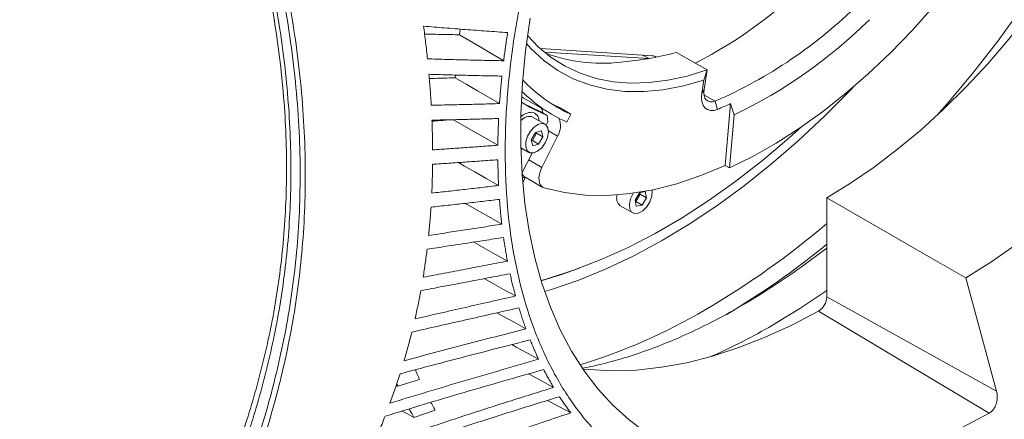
# Model space of a CAD drawing. Header units: millimetres. Extents: x 0 to 1118, y 0 to 864.
# Tile 204 of 256: x 888 to 930, y 133 to 150. Entities that reach past the tile are written whole.
import ezdxf

# ---------------------------------------------------------------- set-up
doc = ezdxf.new("R2010")
doc.units = ezdxf.units.MM

msp = doc.modelspace()

# ---------------------------------------------------------------- linework, layer by layer
at = {"color": 7, "linetype": 'Continuous', "lineweight": 15}
for p, q in [((906.734, 149.131), (906.703, 148.892)), ((914.87, 148.008), (910.126, 148.306)), ((914.708, 147.885), (910.294, 148.162)), ((914.709, 147.885), (914.449, 148.034)), ((917.176, 147.405), (915.888, 148.149)), ((906.532, 147.188), (906.524, 147.072)), ((917.043, 146.976), (917.176, 147.405)), ((917.176, 147.405), (917.049, 146.58)), ((917.043, 146.976), (916.959, 146.427)), ((909.423, 146.208), (910.652, 145.498)), ((916.959, 146.427), (917.049, 146.58)), ((909.463, 145.956), (910.14, 145.638)), ((910.932, 145.809), (910.6, 145.969)), ((910.932, 145.809), (911.418, 145.528)), ((917.614, 145.736), (917.518, 146.085)), ((917.948, 143.363), (918.174, 145.977)), ((918.319, 145.505), (918.174, 145.977)), ((910.329, 145.107), (909.799, 145.413)), ((910.418, 145.477), (910.14, 145.638)), ((910.442, 145.202), (910.418, 145.477)), ((911.418, 145.528), (911.243, 145.198)), ((918.125, 143.261), (918.319, 145.505)), ((910.442, 145.202), (910.376, 145.071)), ((909.92, 144.758), (909.739, 144.445)), ((909.787, 144.418), (909.967, 144.73)), ((910.166, 144.824), (909.92, 144.758)), ((909.967, 144.73), (909.957, 144.768)), ((909.967, 144.73), (910.232, 144.577)), ((910.052, 144.265), (910.232, 144.577)), ((910.232, 144.577), (910.166, 144.824)), ((910.191, 143.281), (910.853, 144.608)), ((909.298, 144.114), (909.642, 143.916)), ((909.739, 144.445), (909.805, 144.199)), ((909.749, 144.408), (909.787, 144.418)), ((909.787, 144.418), (910.052, 144.265)), ((909.805, 144.199), (910.052, 144.265)), ((909.776, 143.884), (909.347, 143.036)), ((917.948, 143.363), (918.125, 143.261)), ((909.472, 142.859), (909.462, 142.83)), ((909.487, 142.866), (910.23, 142.437)), ((909.462, 142.83), (909.379, 142.612)), ((914.05, 142.178), (914.057, 142.19)), ((914.322, 142.205), (914.132, 141.899)), ((914.161, 141.843), (914.351, 142.149)), ((914.564, 142.254), (914.322, 142.205)), ((914.351, 142.149), (914.339, 142.209)), ((914.351, 142.149), (914.617, 141.996)), ((914.617, 141.996), (914.564, 142.254)), ((913.5, 141.658), (914.03, 141.352)), ((914.132, 141.899), (914.184, 141.641)), ((914.144, 141.839), (914.161, 141.843)), ((914.161, 141.843), (914.427, 141.689)), ((914.184, 141.641), (914.427, 141.689)), ((914.427, 141.689), (914.617, 141.996)), ((922.244, 137.81), (922.244, 141.996)), ((928.116, 138.607), (929.421, 133.809)), ((922.244, 137.81), (929.421, 133.809)), ((929.114, 132.883), (921.889, 137.202)), ((904.053, 134.133), (904.098, 134.031)), ((905.016, 134.31), (904.098, 134.031)), ((904.031, 134.067), (904.098, 134.031)), ((905.677, 133.011), (904.772, 132.705))]:
    msp.add_line(p, q, dxfattribs=at)
at = {"color": 9, "linetype": 'Continuous', "lineweight": 15}
for p, q in [((917.045, 146.358), (917.518, 146.085)), ((910.853, 144.608), (910.471, 144.829)), ((909.382, 144.066), (909.3, 144.036)), ((909.634, 143.602), (910.191, 143.281)), ((909.462, 142.83), (909.407, 142.862))]:
    msp.add_line(p, q, dxfattribs=at)
at = {"color": 9, "linetype": 'Continuous', "lineweight": 15, "flags": 128}
for points in [[(926.893, 145.471), (927.412, 146.067), (928.457, 147.325), (929.471, 148.628), (930.451, 149.972), (931.395, 151.352), (932.299, 152.766), (933.161, 154.209), (933.98, 155.677), (934.752, 157.167), (935.476, 158.674), (936.149, 160.195), (936.771, 161.724), (937.338, 163.258), (937.85, 164.793), (938.305, 166.324), (938.702, 167.848), (939.039, 169.359), (939.317, 170.855), (939.522, 172.235)], [(910.305, 138.033), (910.602, 138.121), (911.75, 138.514), (912.91, 138.987), (914.077, 139.539), (915.248, 140.17), (916.42, 140.876), (917.588, 141.656), (918.749, 142.506), (919.9, 143.426), (921.037, 144.411), (922.156, 145.458), (923.254, 146.565), (923.384, 146.701)], [(921.322, 139.18), (922.046, 139.718), (922.244, 139.87)], [(910.161, 138.477), (910.974, 138.728), (911.784, 139.018)], [(919.943, 136.599), (921.107, 137.307), (922.244, 138.068)]]:
    msp.add_lwpolyline(points, dxfattribs=at)
at = {"color": 7, "linetype": 'Continuous', "lineweight": 15, "flags": 128}
for points in [[(932.591, 159.432), (932.016, 158.174), (931.39, 156.931), (930.718, 155.708), (930, 154.511), (929.241, 153.345), (928.443, 152.213), (927.609, 151.121), (926.744, 150.073), (925.85, 149.074), (924.931, 148.127), (923.991, 147.236), (923.033, 146.406), (922.063, 145.638), (921.082, 144.938), (920.097, 144.306), (919.11, 143.747), (918.125, 143.261)], [(922.244, 141.996), (923.247, 142.611), (924.245, 143.295), (925.236, 144.047), (926.215, 144.862), (927.179, 145.739), (928.124, 146.674), (929.046, 147.662), (929.941, 148.701), (930.806, 149.786), (931.638, 150.913), (932.434, 152.078), (933.19, 153.275), (933.903, 154.501), (934.572, 155.75)], [(940.354, 152.263), (939.634, 150.931), (938.863, 149.627), (938.044, 148.356), (937.182, 147.124), (936.279, 145.937), (935.34, 144.799), (934.369, 143.716), (933.371, 142.692), (932.348, 141.731), (931.307, 140.839), (930.251, 140.018), (929.186, 139.273), (928.116, 138.607)], [(918.928, 130.434), (917.99, 130.599), (917.087, 130.843), (916.222, 131.165), (915.399, 131.565), (914.618, 132.042), (913.883, 132.593), (913.196, 133.218), (912.56, 133.914), (911.975, 134.679), (911.444, 135.511), (910.969, 136.408), (910.551, 137.366), (910.191, 138.382), (909.89, 139.454), (909.649, 140.578), (909.47, 141.751), (909.352, 142.968), (909.296, 144.227), (909.302, 145.524), (909.37, 146.854), (909.5, 148.213), (909.691, 149.598)], [(906.703, 148.892), (907.141, 148.635), (907.579, 148.378), (908.076, 148.086), (908.573, 147.794)], [(909.582, 148.858), (910.039, 148.385), (910.586, 147.937), (911.179, 147.563), (911.815, 147.266), (912.491, 147.047), (913.203, 146.907), (913.949, 146.847), (914.723, 146.867), (915.521, 146.967), (916.34, 147.147), (917.176, 147.405)], [(909.537, 148.518), (909.725, 148.312), (910.27, 147.806), (910.867, 147.379), (911.512, 147.032), (912.201, 146.769), (912.931, 146.589), (913.698, 146.495), (914.497, 146.487), (915.324, 146.565), (916.174, 146.728), (917.043, 146.976)], [(906.524, 147.072), (906.992, 146.8), (907.461, 146.527), (907.929, 146.254), (908.398, 145.981)], [(909.423, 146.208), (909.352, 146.249), (909.332, 146.261)], [(916.959, 146.427), (916.944, 146.237), (916.962, 146.065), (917.011, 145.919), (917.089, 145.805), (917.193, 145.727), (917.318, 145.689), (917.461, 145.692), (917.614, 145.736)], [(917.049, 146.58), (917.039, 146.443), (917.052, 146.321), (917.086, 146.217), (917.142, 146.135), (917.216, 146.079), (917.306, 146.052), (917.408, 146.054), (917.518, 146.085)], [(909.321, 146.045), (909.693, 145.822), (910.418, 145.477)], [(910.232, 145.585), (910.214, 145.681), (910.175, 145.773)], [(906.454, 145.299), (906.918, 145.032), (907.387, 144.761), (907.857, 144.49), (908.327, 144.219)], [(910.329, 144.313), (910.182, 144.111), (910.008, 143.963), (909.831, 143.89), (909.675, 143.9), (909.561, 143.993), (909.504, 144.156), (909.512, 144.367), (909.585, 144.597), (909.711, 144.816), (909.874, 144.994), (910.053, 145.106), (910.222, 145.138), (910.36, 145.086), (910.447, 144.956), (910.471, 144.766), (910.43, 144.541), (910.329, 144.313)], [(910.154, 138.499), (910.452, 138.582), (911.568, 138.94), (912.697, 139.378), (913.834, 139.893), (914.975, 140.485), (916.119, 141.151), (917.26, 141.889), (918.396, 142.698), (919.522, 143.574), (920.636, 144.515), (921.189, 145.01)], [(906.66, 143.486), (906.917, 143.339), (907.358, 143.087), (907.859, 142.801), (908.359, 142.515)], [(910.191, 143.281), (910.129, 143.136), (910.087, 142.991), (910.067, 142.852), (910.07, 142.723), (910.095, 142.611), (910.142, 142.519), (910.208, 142.452), (910.29, 142.412)], [(917.948, 143.363), (916.918, 142.934), (915.899, 142.591), (914.897, 142.337), (913.916, 142.171), (912.961, 142.096), (912.035, 142.111), (911.144, 142.216), (910.29, 142.412)], [(909.36, 142.856), (909.423, 142.862), (909.514, 142.85)], [(914.852, 142.327), (914.858, 142.274), (914.841, 142.059), (914.76, 141.828), (914.627, 141.613), (914.459, 141.444), (914.281, 141.343), (914.115, 141.323), (913.984, 141.388), (913.905, 141.528), (913.89, 141.725), (913.941, 141.952), (914.05, 142.178), (914.05, 142.178)], [(906.941, 141.759), (907.079, 141.681), (907.551, 141.413), (908.023, 141.146), (908.495, 140.879)], [(928.116, 138.607), (926.648, 139.454), (925.18, 140.302), (923.712, 141.149), (922.244, 141.996)], [(907.304, 140.12), (907.729, 139.882), (908.231, 139.6), (908.734, 139.318)], [(907.752, 138.574), (908.067, 138.399), (908.571, 138.12), (909.074, 137.84)], [(908.289, 137.127), (908.506, 137.007), (909.01, 136.73), (909.514, 136.452)], [(911.927, 134.749), (912.18, 134.723), (913.174, 134.673), (914.198, 134.706), (915.247, 134.821), (916.319, 135.018), (917.409, 135.296), (918.515, 135.655), (919.632, 136.093), (920.758, 136.609), (921.889, 137.202)], [(908.914, 135.782), (909.1, 135.681), (909.576, 135.421), (910.052, 135.161)], [(909.628, 134.545), (909.675, 134.52), (910.18, 134.246), (910.685, 133.973)], [(910.429, 133.421), (910.905, 133.165), (911.411, 132.894)], [(904.279, 132.972), (904.477, 132.865), (904.772, 132.705)], [(929.114, 132.883), (927.906, 132.252), (926.704, 131.708), (925.511, 131.253), (924.333, 130.888), (923.174, 130.615), (922.036, 130.434), (920.926, 130.346), (919.846, 130.352)]]:
    msp.add_lwpolyline(points, dxfattribs=at)
at = {"color": 7, "linetype": 'Continuous', "lineweight": 15}
for centre, radius, start, end in [((907.298, 165.815), 20.408, 297.369, 314.676), ((909.736, 164.073), 19.599, 293.3945, 314.9049), ((909.269, 164.463), 21.007, 295.5185, 314.6996), ((912.716, 154.472), 6.786, 249.6979, 278.857), ((914.858, 147.75), 0.258, 48.6353, 87.4142), ((913.974, 151.249), 6.266, 222.8429, 245.9269), ((913.838, 151.013), 6.368, 225.1441, 245.9543), ((912.144, 159.195), 14.528, 292.1181, 294.523), ((909.663, 144.967), 0.467, 73.0651, 140.8844), ((910.159, 145.038), 0.816, 328.198, 22.9775), ((909.656, 143.138), 0.32, 197.2259, 238.0304), ((913.773, 141.982), 0.423, 161.2268, 229.8772), ((900.041, 167.218), 35.103, 300.7404, 309.2369), ((902.428, 165.222), 32.174, 300.1099, 305.9624), ((921.489, 137.843), 0.756, 301.9597, 357.4469)]:
    msp.add_arc(centre, radius, start, end, dxfattribs=at)
at = {"color": 9, "linetype": 'Continuous', "lineweight": 15}
for centre, radius, start, end in [((909.788, 144.912), 0.704, 92.2414, 133.9713), ((909.712, 145.261), 0.358, 359.3483, 82.2883), ((898.986, 168.227), 35.88, 300.3234, 310.407), ((904.414, 158.866), 25.059, 287.1652, 300.418), ((906.749, 159.336), 26.287, 293.7613, 300.1276)]:
    msp.add_arc(centre, radius, start, end, dxfattribs=at)
at = {"color": 7, "linetype": 'Continuous', "lineweight": 15}
msp.add_ellipse((918.147, 162.879), major_axis=(9.338, 13.932), ratio=0.634905, start_param=3.606021, end_param=3.777458, dxfattribs=at)
for points, knots in [([(887.101, 95.458), (887.121, 96.473), (887.162, 98.504), (887.445, 101.411), (887.86, 104.223), (888.403, 106.935), (889.072, 109.669), (889.845, 112.347), (890.713, 114.971), (891.928, 118.286), (893.583, 122.292), (895.135, 125.831), (896.291, 128.637), (897.082, 130.677), (897.933, 133.222), (898.637, 135.904), (899.058, 138.279), (899.273, 140.269), (899.371, 141.807), (899.4, 143.387), (899.358, 145.009), (899.242, 146.668), (899.051, 148.362), (898.783, 150.085), (898.44, 151.831), (898.022, 153.596), (897.535, 155.373), (896.983, 157.155), (896.375, 158.939), (895.502, 161.317), (894.319, 164.282), (892.83, 167.828), (891.511, 170.984), (890.406, 173.756), (889.517, 176.142), (888.712, 178.539), (888.023, 180.941), (887.494, 183.323), (887.165, 185.523), (887.121, 186.866), (887.101, 187.475)], [0, 0, 0, 0, 0.03161, 0.06328, 0.095007, 0.126745, 0.158412, 0.194005, 0.226759, 0.259514, 0.325003, 0.390489, 0.40686, 0.439606, 0.472359, 0.50512, 0.53789, 0.554285, 0.570679, 0.587078, 0.603476, 0.619878, 0.63628, 0.652683, 0.669087, 0.685486, 0.701886, 0.718261, 0.734645, 0.75103, 0.783779, 0.816524, 0.849269, 0.871187, 0.893109, 0.915009, 0.937209, 0.959443, 0.981595, 1, 1, 1, 1]), ([(888.453, 187.473), (888.453, 187.06), (888.452, 186.234), (888.567, 184.711), (888.819, 182.905), (889.259, 180.803), (889.829, 178.661), (890.545, 176.371), (891.395, 173.954), (892.548, 170.925), (893.963, 167.41), (895.307, 164.068), (896.331, 161.381), (897.06, 159.359), (897.736, 157.332), (898.346, 155.308), (898.878, 153.293), (899.325, 151.294), (899.681, 149.321), (899.943, 147.38), (900.112, 145.481), (900.189, 143.629), (900.178, 141.829), (900.083, 140.084), (899.909, 138.393), (899.662, 136.762), (899.348, 135.179), (898.973, 133.641), (898.406, 131.65), (897.598, 129.279), (896.711, 127.004), (895.438, 123.885), (894.136, 120.801), (892.736, 117.184), (891.752, 114.41), (890.854, 111.553), (890.059, 108.602), (889.391, 105.546), (888.869, 102.368), (888.584, 99.592), (888.461, 97.276), (888.456, 96.065), (888.454, 95.459)], [0, 0, 0, 0, 0.012335, 0.02474, 0.043824, 0.063079, 0.082727, 0.102461, 0.125658, 0.148897, 0.185641, 0.22253, 0.241044, 0.259575, 0.278146, 0.296758, 0.315355, 0.333963, 0.352639, 0.371243, 0.389917, 0.408512, 0.427096, 0.445736, 0.4643, 0.482907, 0.501451, 0.520252, 0.539075, 0.576513, 0.613404, 0.631826, 0.705387, 0.7421, 0.778829, 0.8155, 0.85214, 0.888839, 0.925421, 0.96212, 0.981044, 1, 1, 1, 1]), ([(887.454, 187.392), (887.467, 186.793), (887.492, 185.659), (887.715, 183.897), (888.036, 182.154), (888.465, 180.367), (888.979, 178.568), (889.559, 176.776), (890.4, 174.398), (891.557, 171.428), (893.027, 167.875), (894.505, 164.322), (895.918, 160.754), (896.975, 157.766), (897.71, 155.378), (898.199, 153.591), (898.617, 151.817), (898.962, 150.059), (899.231, 148.326), (899.423, 146.622), (899.541, 144.953), (899.584, 143.321), (899.557, 141.732), (899.461, 140.185), (899.247, 138.185), (898.83, 135.796), (898.133, 133.101), (897.289, 130.545), (896.505, 128.497), (895.361, 125.684), (893.825, 122.139), (892.187, 118.131), (890.986, 114.819), (890.154, 112.271), (889.401, 109.649), (888.749, 106.968), (888.208, 104.221), (887.792, 101.398), (887.519, 98.459), (887.452, 96.417), (887.454, 95.373), (887.454, 95.373)], [0, 0, 0, 0, 0.0180989, 0.0343009, 0.0506248, 0.0672522, 0.083954, 0.1002614, 0.1166016, 0.1494229, 0.1821864, 0.2149512, 0.2478136, 0.2807436, 0.2972179, 0.3137028, 0.3302335, 0.346723, 0.3632639, 0.3797508, 0.3962872, 0.4127684, 0.4292934, 0.4457669, 0.4622768, 0.4952235, 0.5281339, 0.5610049, 0.5938375, 0.6102404, 0.6757874, 0.7412568, 0.7739608, 0.8066852, 0.8393627, 0.8720793, 0.9038808, 0.9357462, 0.9678092, 0.9999999, 1, 1, 1, 1]), ([(888.101, 95.373), (888.101, 95.373), (888.097, 95.986), (888.115, 97.199), (888.237, 99.527), (888.529, 102.318), (889.057, 105.51), (889.735, 108.584), (890.537, 111.548), (891.445, 114.416), (892.438, 117.202), (893.851, 120.83), (895.167, 123.923), (896.453, 127.049), (897.35, 129.325), (898.167, 131.695), (898.74, 133.685), (899.119, 135.22), (899.436, 136.798), (899.686, 138.425), (899.863, 140.107), (899.96, 141.848), (899.973, 143.64), (899.897, 145.484), (899.73, 147.374), (899.47, 149.304), (899.114, 151.27), (898.668, 153.259), (898.135, 155.265), (897.524, 157.279), (896.846, 159.296), (896.113, 161.312), (895.083, 163.989), (893.727, 167.324), (892.297, 170.832), (891.129, 173.859), (890.271, 176.258), (889.55, 178.517), (888.967, 180.64), (888.502, 182.766), (888.232, 184.606), (888.106, 186.151), (888.103, 186.978), (888.101, 187.392)], [0, 0, 0, 0, 0, 0.018977, 0.037989, 0.074644, 0.111434, 0.148132, 0.184897, 0.221618, 0.258365, 0.295132, 0.36871, 0.387123, 0.423977, 0.461348, 0.480099, 0.498871, 0.517355, 0.53585, 0.554387, 0.572894, 0.591455, 0.609967, 0.628485, 0.647072, 0.665592, 0.684182, 0.702696, 0.721195, 0.739739, 0.758206, 0.776692, 0.813548, 0.850319, 0.873584, 0.896882, 0.916178, 0.935543, 0.955221, 0.975067, 0.987499, 1, 1, 1, 1]), ([(918.788, 128.894), (918.318, 128.971), (917.379, 129.126), (916.066, 129.573), (914.735, 130.222), (913.426, 131.135), (912.184, 132.352), (911.112, 133.798), (910.22, 135.46), (909.518, 137.322), (909.011, 139.365), (908.705, 141.57), (908.603, 143.916), (908.705, 146.38), (909.011, 148.938), (909.518, 151.566), (910.22, 154.239), (911.112, 156.93), (912.184, 159.614), (913.426, 162.265), (914.708, 164.64), (915.979, 166.734), (917.191, 168.564), (918.055, 169.726), (918.488, 170.308)], [0, 0, 0, 0, 0.038931, 0.077862, 0.116793, 0.165207, 0.213622, 0.262037, 0.310452, 0.358866, 0.407281, 0.455696, 0.504111, 0.552525, 0.60094, 0.649355, 0.69777, 0.746184, 0.794599, 0.843014, 0.891429, 0.927619, 0.96381, 1, 1, 1, 1]), ([(951.059, 168.143), (951.035, 167.371), (950.986, 165.8), (950.668, 163.313), (950.169, 160.741), (949.474, 158.105), (948.589, 155.433), (947.517, 152.749), (946.275, 150.098), (944.874, 147.506), (943.33, 144.997), (941.655, 142.596), (939.866, 140.325), (937.981, 138.208), (936.018, 136.263), (933.996, 134.51), (931.933, 132.966), (929.85, 131.646), (927.768, 130.562), (925.705, 129.724), (923.684, 129.146), (921.697, 128.803), (920.442, 128.81), (919.806, 128.814)], [0, 0, 0, 0, 0.045251, 0.092065, 0.138878, 0.185692, 0.23352, 0.281348, 0.329176, 0.377004, 0.424832, 0.47266, 0.520488, 0.568316, 0.616144, 0.663972, 0.7118, 0.759628, 0.807456, 0.855284, 0.903112, 0.95094, 1, 1, 1, 1]), ([(908.74, 148.986), (908.444, 149.006), (907.852, 149.047), (906.963, 149.113), (906.073, 149.183), (905.48, 149.232), (905.183, 149.257)], [0, 0, 0, 0, 0.250062, 0.500124, 0.750053, 1, 1, 1, 1]), ([(905.183, 149.257), (905.198, 149.141), (905.23, 148.909), (905.273, 148.563), (905.314, 148.218), (905.338, 147.989), (905.351, 147.874)], [0, 0, 0, 0, 0.250073, 0.500146, 0.750058, 1, 1, 1, 1]), ([(906.703, 148.892), (906.466, 148.897), (905.975, 148.906), (905.483, 148.918), (905.227, 148.924)], [0, 0, 0, 0, 0.481363, 1, 1, 1, 1]), ([(908.573, 147.794), (908.585, 147.893), (908.61, 148.091), (908.651, 148.389), (908.693, 148.687), (908.724, 148.886), (908.74, 148.986)], [0, 0, 0, 0, 0.2509324, 0.5018649, 0.7509168, 1, 1, 1, 1]), ([(905.351, 147.874), (905.62, 147.866), (906.157, 147.849), (906.963, 147.828), (907.769, 147.809), (908.305, 147.799), (908.573, 147.794)], [0, 0, 0, 0, 0.2500453, 0.5000909, 0.7500375, 1, 1, 1, 1]), ([(905.414, 147.219), (905.424, 147.11), (905.442, 146.89), (905.467, 146.562), (905.49, 146.235), (905.502, 146.019), (905.509, 145.911)], [0, 0, 0, 0, 0.250065, 0.500131, 0.750052, 1, 1, 1, 1]), ([(908.499, 147.145), (908.242, 147.15), (907.729, 147.159), (906.958, 147.176), (906.186, 147.196), (905.671, 147.212), (905.414, 147.219)], [0, 0, 0, 0, 0.2500403, 0.5000804, 0.750035, 1, 1, 1, 1]), ([(906.524, 147.072), (906.44, 147.07), (906.076, 147.059), (905.711, 147.05), (905.429, 147.042)], [0, 0, 0, 0, 0.228461, 1, 1, 1, 1]), ([(908.398, 145.981), (908.405, 146.078), (908.419, 146.271), (908.443, 146.562), (908.469, 146.853), (908.489, 147.048), (908.499, 147.145)], [0, 0, 0, 0, 0.250932, 0.501865, 0.750917, 1, 1, 1, 1]), ([(905.509, 145.911), (905.75, 145.915), (906.232, 145.925), (906.955, 145.941), (907.677, 145.96), (908.158, 145.974), (908.398, 145.981)], [0, 0, 0, 0, 0.250031, 0.500062, 0.750026, 1, 1, 1, 1]), ([(908.361, 145.349), (908.126, 145.342), (907.656, 145.328), (906.951, 145.31), (906.245, 145.293), (905.774, 145.284), (905.539, 145.279)], [0, 0, 0, 0, 0.2500276, 0.5000552, 0.7500246, 1, 1, 1, 1]), ([(905.539, 145.279), (905.543, 145.174), (905.551, 144.963), (905.559, 144.648), (905.565, 144.335), (905.567, 144.127), (905.568, 144.024)], [0, 0, 0, 0, 0.250062, 0.500124, 0.75005, 1, 1, 1, 1]), ([(906.37, 145.297), (906.203, 145.284), (905.927, 145.263), (905.65, 145.244), (905.54, 145.236)], [0, 0, 0, 0, 0.603561, 1, 1, 1, 1]), ([(908.327, 144.219), (908.328, 144.312), (908.331, 144.5), (908.338, 144.782), (908.348, 145.065), (908.356, 145.254), (908.361, 145.349)], [0, 0, 0, 0, 0.250933, 0.501865, 0.750917, 1, 1, 1, 1]), ([(905.568, 144.024), (905.798, 144.039), (906.258, 144.07), (906.948, 144.117), (907.638, 144.167), (908.097, 144.201), (908.327, 144.219)], [0, 0, 0, 0, 0.250022, 0.500044, 0.750019, 1, 1, 1, 1]), ([(905.566, 143.412), (905.565, 143.31), (905.562, 143.104), (905.555, 142.799), (905.545, 142.495), (905.536, 142.294), (905.532, 142.193)], [0, 0, 0, 0, 0.250061, 0.500123, 0.750049, 1, 1, 1, 1]), ([(908.326, 143.606), (908.097, 143.589), (907.637, 143.555), (906.947, 143.506), (906.257, 143.458), (905.796, 143.427), (905.566, 143.412)], [0, 0, 0, 0, 0.25002, 0.500039, 0.750018, 1, 1, 1, 1]), ([(908.359, 142.515), (908.355, 142.606), (908.346, 142.786), (908.337, 143.059), (908.33, 143.332), (908.328, 143.515), (908.326, 143.606)], [0, 0, 0, 0, 0.250933, 0.501865, 0.750917, 1, 1, 1, 1]), ([(905.532, 142.193), (905.767, 142.219), (906.239, 142.271), (906.946, 142.351), (907.653, 142.432), (908.124, 142.487), (908.359, 142.515)], [0, 0, 0, 0, 0.250016, 0.500032, 0.750014, 1, 1, 1, 1]), ([(908.396, 141.926), (908.154, 141.898), (907.672, 141.842), (906.948, 141.759), (906.223, 141.678), (905.74, 141.625), (905.499, 141.598)], [0, 0, 0, 0, 0.250014, 0.500028, 0.750013, 1, 1, 1, 1]), ([(908.495, 140.879), (908.485, 140.965), (908.465, 141.138), (908.439, 141.4), (908.416, 141.662), (908.402, 141.838), (908.396, 141.926)], [0, 0, 0, 0, 0.2509328, 0.5018656, 0.7509171, 1, 1, 1, 1]), ([(905.499, 141.598), (905.492, 141.497), (905.479, 141.296), (905.455, 140.996), (905.429, 140.697), (905.409, 140.5), (905.399, 140.401)], [0, 0, 0, 0, 0.2500617, 0.5001234, 0.7500495, 1, 1, 1, 1]), ([(905.399, 140.401), (905.658, 140.441), (906.174, 140.519), (906.948, 140.638), (907.722, 140.757), (908.237, 140.838), (908.495, 140.879)], [0, 0, 0, 0, 0.250011, 0.500022, 0.75001, 1, 1, 1, 1]), ([(908.568, 140.316), (908.299, 140.274), (907.76, 140.19), (906.952, 140.066), (906.143, 139.943), (905.604, 139.861), (905.335, 139.82)], [0, 0, 0, 0, 0.250009, 0.500018, 0.750009, 1, 1, 1, 1]), ([(908.734, 139.318), (908.718, 139.4), (908.688, 139.565), (908.645, 139.814), (908.605, 140.064), (908.58, 140.232), (908.568, 140.316)], [0, 0, 0, 0, 0.250933, 0.501866, 0.750917, 1, 1, 1, 1]), ([(905.335, 139.82), (905.322, 139.72), (905.297, 139.52), (905.256, 139.222), (905.213, 138.926), (905.182, 138.73), (905.166, 138.633)], [0, 0, 0, 0, 0.250063, 0.500126, 0.7500508, 1, 1, 1, 1]), ([(905.166, 138.633), (905.463, 138.689), (906.058, 138.803), (906.95, 138.974), (907.842, 139.145), (908.436, 139.26), (908.734, 139.318)], [0, 0, 0, 0, 0.250007, 0.500013, 0.750006, 1, 1, 1, 1]), ([(908.843, 138.783), (908.528, 138.723), (907.899, 138.602), (906.955, 138.422), (906.011, 138.243), (905.382, 138.123), (905.067, 138.063)], [0, 0, 0, 0, 0.250005, 0.500009, 0.750005, 1, 1, 1, 1]), ([(909.074, 137.84), (909.053, 137.918), (909.011, 138.073), (908.953, 138.308), (908.896, 138.544), (908.861, 138.704), (908.843, 138.783)], [0, 0, 0, 0, 0.250933, 0.501866, 0.750918, 1, 1, 1, 1]), ([(905.067, 138.063), (905.049, 137.963), (905.011, 137.761), (904.951, 137.462), (904.889, 137.165), (904.845, 136.969), (904.823, 136.871)], [0, 0, 0, 0, 0.250063, 0.5001258, 0.7500511, 1, 1, 1, 1]), ([(904.823, 136.871), (905.177, 136.952), (905.885, 137.114), (906.948, 137.356), (908.011, 137.598), (908.72, 137.759), (909.074, 137.84)], [0, 0, 0, 0, 0.250002, 0.500005, 0.750002, 1, 1, 1, 1]), ([(909.219, 137.336), (908.841, 137.251), (908.086, 137.082), (906.954, 136.826), (905.821, 136.57), (905.066, 136.397), (904.689, 136.311)], [0, 0, 0, 0, 0.249999, 0.499999, 0.749999, 1, 1, 1, 1]), ([(909.514, 136.452), (909.488, 136.524), (909.436, 136.67), (909.361, 136.89), (909.288, 137.112), (909.242, 137.261), (909.219, 137.336)], [0, 0, 0, 0, 0.250933, 0.501867, 0.750918, 1, 1, 1, 1]), ([(918.385, 137.286), (918.259, 137.214), (917.776, 136.94), (916.938, 136.51), (915.877, 136.02), (914.826, 135.599), (913.791, 135.246), (912.826, 134.97), (912.218, 134.845), (911.942, 134.788)], [0, 0, 0, 0, 0.056883, 0.218573, 0.380211, 0.54184, 0.703505, 0.865282, 1, 1, 1, 1]), ([(904.359, 135.101), (904.788, 135.215), (905.647, 135.444), (906.935, 135.783), (908.225, 136.119), (909.084, 136.341), (909.514, 136.452)], [0, 0, 0, 0, 0.250012, 0.500023, 0.750011, 1, 1, 1, 1]), ([(904.689, 136.311), (904.663, 136.209), (904.611, 136.004), (904.53, 135.701), (904.446, 135.399), (904.388, 135.2), (904.359, 135.101)], [0, 0, 0, 0, 0.2500469, 0.5000936, 0.7500361, 1, 1, 1, 1]), ([(909.694, 135.982), (909.235, 135.865), (908.317, 135.63), (906.94, 135.274), (905.564, 134.914), (904.647, 134.67), (904.189, 134.547)], [0, 0, 0, 0, 0.250015, 0.500031, 0.750012, 1, 1, 1, 1]), ([(910.052, 135.161), (910.021, 135.228), (909.958, 135.362), (909.867, 135.567), (909.779, 135.773), (909.723, 135.912), (909.694, 135.982)], [0, 0, 0, 0, 0.250934, 0.501867, 0.750918, 1, 1, 1, 1]), ([(903.763, 133.302), (904.286, 133.462), (905.333, 133.782), (906.905, 134.25), (908.478, 134.71), (909.527, 135.011), (910.052, 135.161)], [0, 0, 0, 0, 0.250033, 0.500065, 0.750028, 1, 1, 1, 1]), ([(910.266, 134.727), (909.706, 134.568), (908.585, 134.252), (906.907, 133.764), (905.23, 133.266), (904.114, 132.922), (903.556, 132.751)], [0, 0, 0, 0, 0.250043, 0.500087, 0.750033, 1, 1, 1, 1]), ([(904.189, 134.547), (904.155, 134.442), (904.087, 134.231), (903.982, 133.919), (903.874, 133.609), (903.8, 133.404), (903.763, 133.302)], [0, 0, 0, 0, 0.250052, 0.500105, 0.750044, 1, 1, 1, 1]), ([(904.838, 134.72), (904.864, 134.658), (904.922, 134.519), (904.983, 134.384), (905.016, 134.31)], [0, 0, 0, 0, 0.452425, 1, 1, 1, 1]), ([(910.685, 133.973), (910.649, 134.034), (910.576, 134.157), (910.47, 134.345), (910.367, 134.534), (910.3, 134.663), (910.266, 134.727)], [0, 0, 0, 0, 0.250934, 0.501867, 0.750918, 1, 1, 1, 1]), ([(903.026, 131.449), (903.662, 131.671), (904.935, 132.115), (906.849, 132.754), (908.765, 133.375), (910.045, 133.774), (910.685, 133.973)], [0, 0, 0, 0, 0.250082, 0.500164, 0.750065, 1, 1, 1, 1]), ([(929.421, 133.809), (929.436, 133.73), (929.466, 133.571), (929.43, 133.318), (929.339, 133.097), (929.223, 132.953), (929.142, 132.901), (929.114, 132.883)], [0, 0, 0, 0, 0.229105, 0.458446, 0.680366, 0.889158, 1, 1, 1, 1]), ([(910.933, 133.577), (910.251, 133.367), (908.887, 132.949), (906.847, 132.29), (904.812, 131.609), (903.46, 131.133), (902.783, 130.895)], [0, 0, 0, 0, 0.250104, 0.500209, 0.750075, 1, 1, 1, 1]), ([(905.494, 133.341), (905.516, 133.299), (905.576, 133.187), (905.638, 133.079), (905.677, 133.011)], [0, 0, 0, 0, 0.380205, 1, 1, 1, 1]), ([(911.411, 132.894), (911.369, 132.949), (911.287, 133.06), (911.166, 133.23), (911.048, 133.402), (910.971, 133.518), (910.933, 133.577)], [0, 0, 0, 0, 0.250934, 0.501868, 0.750918, 1, 1, 1, 1]), ([(902.139, 129.507), (902.908, 129.813), (904.444, 130.426), (906.76, 131.29), (909.082, 132.117), (910.634, 132.635), (911.411, 132.894)], [0, 0, 0, 0, 0.25018, 0.50036, 0.750134, 1, 1, 1, 1]), ([(904.575, 133.062), (904.601, 133.013), (904.666, 132.892), (904.732, 132.775), (904.772, 132.705)], [0, 0, 0, 0, 0.409343, 1, 1, 1, 1]), ([(903.556, 132.751), (903.514, 132.641), (903.428, 132.421), (903.296, 132.094), (903.163, 131.77), (903.071, 131.556), (903.026, 131.449)], [0, 0, 0, 0, 0.250041, 0.500082, 0.750035, 1, 1, 1, 1])]:
    msp.add_open_spline(points, degree=3, knots=knots, dxfattribs=at)

doc.saveas('drawing.dxf')
